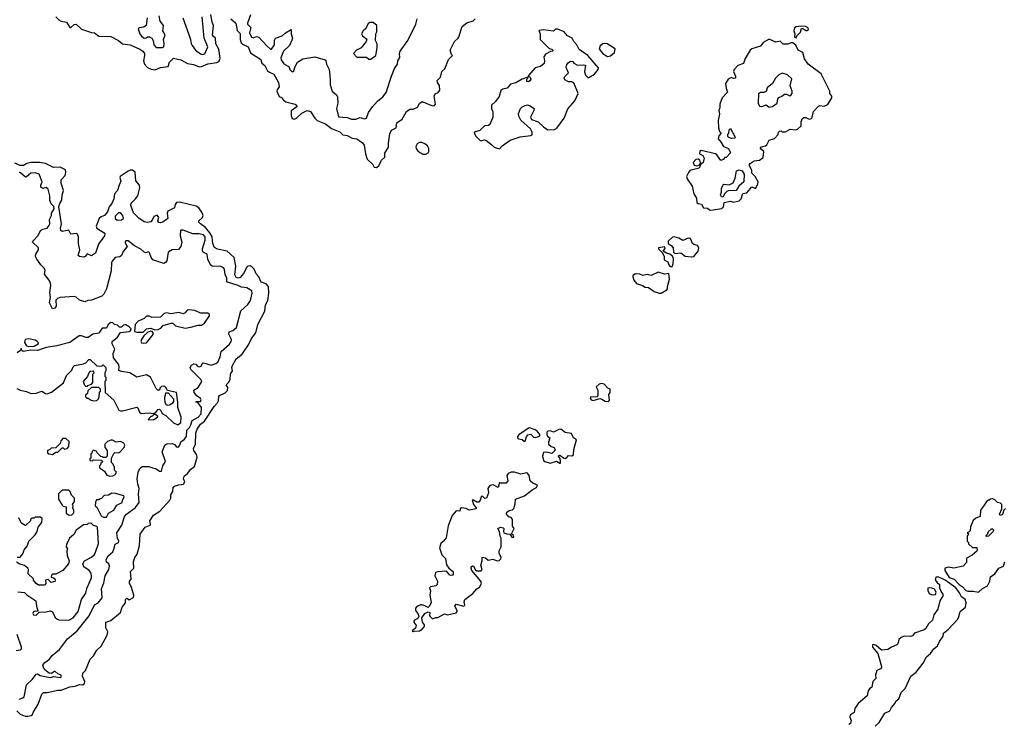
# Model space of a CAD drawing. Extents: x 2293830 to 2387798, y 66850 to 233222.
# Tile 56 of 192: x 2347871 to 2356993, y 155490 to 162018. Entities that reach past the tile are written whole.
import ezdxf

# ---------------------------------------------------------------- set-up
doc = ezdxf.new("R2010")
doc.units = 0

msp = doc.modelspace()

# ---------------------------------------------------------------- linework, layer by layer
at = {"layer": '0CON05XD'}
for points in [[(2348205.4, 162045.4), (2348235, 162015.6), (2348255, 162004.5), (2348305, 161995.7), (2348335, 161944.5), (2348345.7, 161945), (2348375, 161974.4), (2348395, 161977.1), (2348445, 161929.7), (2348535, 161899.1), (2348565.3, 161895.3), (2348605, 161865.7), (2348715, 161863.1), (2348786.2, 161826.2), (2348822.5, 161795), (2348895, 161783.5), (2348984.6, 161744.6), (2349010.8, 161725), (2349025.7, 161705), (2349028.1, 161685), (2349018.1, 161635), (2349025.7, 161605), (2349055.5, 161575), (2349089.8, 161559.8), (2349125, 161553.3), (2349175, 161573.1), (2349245, 161583.8), (2349260, 161625), (2349295, 161661.2), (2349365, 161645.7), (2349425, 161611.9), (2349482, 161602), (2349535, 161582.3), (2349555, 161584.6), (2349615, 161608.5), (2349698, 161622), (2349715, 161631.4), (2349724.4, 161645), (2349727.9, 161665), (2349715.2, 161745), (2349688.1, 161795), (2349685.8, 161845), (2349665, 161860.5), (2349658, 161875), (2349666.9, 161965), (2349653.1, 161995), (2349640.3, 162065)], [(2349051.2, 162035), (2349042.5, 161965), (2349021.7, 161948.3), (2348978.3, 161941.7), (2348968.3, 161931.7), (2348982.5, 161885), (2349000, 161865), (2349025, 161847.5), (2349041.7, 161848.3), (2349055, 161860), (2349075, 161860), (2349095, 161846.7), (2349107.1, 161825), (2349114.6, 161784.6), (2349135, 161760), (2349195, 161759.6), (2349205.2, 161764.8), (2349210.2, 161795), (2349204.4, 161835), (2349217.7, 161877.7), (2349198, 161915), (2349202.4, 161965), (2349172.9, 162005), (2349162.3, 162052.3)], [(2349383.3, 162035), (2349440.7, 161870.7), (2349453.8, 161835), (2349458.3, 161798.3), (2349469.3, 161779.3), (2349501.2, 161735), (2349545, 161702), (2349565, 161694.2), (2349585, 161702.5), (2349613.3, 161765), (2349580.8, 161845), (2349562, 162045)], [(2349826, 162026), (2349872, 161985), (2349887.1, 161917.1), (2349915, 161890), (2349914.6, 161834.6), (2349922.3, 161802.3), (2349935, 161790), (2349986.2, 161765), (2350009.1, 161709.1), (2350105, 161647.8), (2350115, 161613.3), (2350141.9, 161591.9), (2350168, 161545), (2350185, 161530), (2350224.3, 161514.3), (2350268, 161435), (2350273.3, 161395), (2350255, 161367.5), (2350254.4, 161355), (2350275, 161306.5), (2350297.3, 161297.3), (2350315, 161271.4), (2350335, 161257.1), (2350423.8, 161235), (2350436.7, 161225), (2350438.3, 161211.7), (2350385, 161172.5), (2350385, 161130), (2350395, 161102), (2350415, 161097.1), (2350435, 161104.3), (2350485, 161151.2), (2350534, 161176), (2350565, 161167.5), (2350606, 161105), (2350628, 161085), (2350705, 161052.9), (2350758.3, 161008.3), (2350837.4, 160977.4), (2350865, 160949.5), (2350905, 160943.1), (2350951.2, 160921.2), (2350994.7, 160914.7), (2351045.8, 160875.8), (2351061.2, 160855), (2351073.6, 160773.6), (2351090, 160725), (2351142.5, 160675), (2351155, 160650), (2351175, 160647.5), (2351197.5, 160665), (2351223.9, 160716.1), (2351252.5, 160745), (2351255, 160780), (2351287.5, 160835), (2351287.5, 160875), (2351300.7, 160959.3), (2351316.7, 160993.3), (2351357.5, 161015), (2351365, 161062.5), (2351413.8, 161095), (2351455, 161167.5), (2351485, 161187.5), (2351515, 161187.5), (2351555, 161207.5), (2351575, 161240), (2351593.9, 161256.1), (2351605, 161256.7), (2351695, 161219.2), (2351715, 161223.3), (2351723.3, 161235), (2351710.7, 161309.3), (2351720.7, 161329.3), (2351748.3, 161341.7), (2351762.5, 161365), (2351759.3, 161409.3), (2351742.5, 161435), (2351740, 161455), (2351770, 161485), (2351783, 161537), (2351808.3, 161561.7), (2351845, 161650), (2351880, 161685), (2351870, 161695), (2351860, 161735), (2351900, 161815), (2351933, 161847), (2351943.3, 161866.7), (2351970, 161955), (2352013, 161987), (2352071.7, 162008.3), (2352090, 162025)], [(2350008.7, 162061.3), (2349981.9, 161985), (2349982.2, 161975), (2350012.1, 161945), (2349999.6, 161895), (2350019.2, 161855), (2350035, 161849.4), (2350065, 161860.6), (2350085, 161855.6), (2350159.2, 161775), (2350195, 161744.4), (2350205, 161742.9), (2350231.1, 161785), (2350232.1, 161827.9), (2350239.4, 161845), (2350302.7, 161867.3), (2350334, 161896), (2350385, 161927.5), (2350387.3, 161885), (2350397.3, 161845), (2350393, 161827), (2350371.3, 161778.7), (2350316.2, 161725), (2350290, 161665), (2350292.5, 161645), (2350318.3, 161608.3), (2350363, 161583), (2350373.3, 161555), (2350395, 161533.3), (2350410, 161545), (2350422.5, 161585), (2350445, 161622.5), (2350495, 161656.2), (2350605, 161672.5), (2350700, 161645), (2350707, 161637), (2350712.5, 161605), (2350738, 161555), (2350748, 161465), (2350746, 161415), (2350765.9, 161355.9), (2350805, 161321.2), (2350816, 161304), (2350818.1, 161245), (2350806.8, 161195), (2350825, 161117.5), (2350905, 161110.6), (2350945, 161095.8), (2350985, 161097.3), (2351025, 161110), (2351065, 161098.2), (2351084.2, 161105), (2351101.7, 161158.3), (2351138.3, 161211.7), (2351186.1, 161263.9), (2351236.5, 161303.5), (2351265.9, 161344.1), (2351315.6, 161494.4), (2351344.5, 161565.5), (2351370.8, 161605), (2351375, 161637.5), (2351394.1, 161665.9), (2351389.2, 161705), (2351394.3, 161725), (2351468, 161825), (2351541.2, 161975), (2351554, 162025)], [(2351125, 161652.5), (2351170, 161685), (2351183, 161757), (2351183, 161793), (2351167.5, 161825), (2351170, 161885), (2351180, 161905), (2351180, 161965), (2351145, 161992.5), (2351115, 161990), (2351100.7, 161979.3), (2351076.1, 161933.9), (2351052.5, 161915), (2351037.5, 161885), (2351047, 161867), (2351088.3, 161838.3), (2351080, 161815), (2351033, 161757), (2350990, 161735), (2350963.3, 161705), (2350995, 161670), (2351085, 161670), (2351105, 161652.5), (2351125, 161652.5)], [(2352315, 160822.5), (2352339.7, 160850.3), (2352415, 160901.9), (2352508.6, 160931.4), (2352605, 160943.8), (2352618.3, 160951.7), (2352620, 160975), (2352602.5, 161005), (2352515, 161087.8), (2352495.5, 161125), (2352493.3, 161146.7), (2352510, 161195), (2352525, 161210), (2352555, 161224), (2352575, 161227.5), (2352595, 161222.5), (2352636.7, 161195), (2352634.2, 161175), (2352604.2, 161115), (2352612.1, 161092.1), (2352675, 161071.4), (2352724.1, 161024.1), (2352765, 160997.6), (2352825, 160999.4), (2352848.5, 161011.5), (2352914.8, 161105), (2352948.7, 161191.3), (2353013.8, 161265), (2353044.4, 161334.4), (2353003.1, 161433.1), (2352985, 161440.8), (2352955, 161440.8), (2352920.3, 161460.3), (2352914, 161475), (2352920.3, 161489.7), (2352956.7, 161525), (2352934, 161575), (2352938.3, 161601.7), (2352951.2, 161618.8), (2352975, 161632.5), (2352995, 161630), (2353005, 161613.3), (2353037.5, 161595), (2353095, 161600), (2353112.5, 161595), (2353104, 161534), (2353113.9, 161503.9), (2353135, 161483.3), (2353145, 161482.5), (2353195, 161512.5), (2353230, 161555), (2353233, 161573), (2353135.5, 161685.5), (2353052.5, 161742.5), (2353032, 161785), (2353003.3, 161815), (2352988.8, 161845), (2352947.4, 161867.4), (2352916.2, 161905), (2352855, 161930), (2352835, 161930), (2352815, 161912.5), (2352725, 161922.5), (2352681.7, 161918.3), (2352693.3, 161885), (2352692.5, 161835), (2352775, 161750), (2352800, 161745), (2352810, 161735), (2352810, 161725), (2352788.3, 161721.7), (2352740.7, 161699.3), (2352727, 161673), (2352732.5, 161635), (2352729.3, 161610.7), (2352695, 161582.5), (2352645, 161572.5), (2352585, 161500), (2352581.7, 161491.7), (2352598.3, 161488.3), (2352606.1, 161466.1), (2352598.3, 161451.7), (2352585, 161442.5), (2352570, 161445), (2352570, 161465), (2352580, 161475), (2352580, 161485), (2352525, 161467.5), (2352467.8, 161432.2), (2352418.8, 161421.2), (2352385.8, 161384.2), (2352346.1, 161373.9), (2352328.3, 161361.7), (2352313.1, 161305), (2352279.7, 161260.3), (2352242.5, 161225), (2352243.3, 161195), (2352253.3, 161165), (2352254, 161115), (2352225.8, 161045), (2352215, 161037.5), (2352175.6, 161034.4), (2352135, 160991.2), (2352082.5, 160975), (2352095, 160942.5), (2352132.7, 160902.7), (2352145, 160896.2), (2352175, 160904), (2352190.3, 160900.3), (2352245, 160859.2), (2352266.2, 160835), (2352315, 160822.5)], [(2355065, 161850), (2355071.7, 161868.3), (2355105, 161902.5), (2355113.8, 161936.2), (2355126.2, 161936.2), (2355155, 161916.7), (2355165, 161916.7), (2355180, 161925), (2355175, 161942.5), (2355150, 161955), (2355115, 161957.5), (2355065, 161950), (2355048.3, 161941.7), (2355041.2, 161915), (2355052.5, 161885), (2355050, 161855), (2355065, 161850)], [(2354275, 160253.1), (2354375, 160268.9), (2354390, 160285), (2354395.9, 160324.1), (2354455, 160336.9), (2354485, 160327.5), (2354535, 160339.1), (2354555, 160359.2), (2354571.7, 160408.3), (2354605.9, 160414.1), (2354655, 160468), (2354688.8, 160455), (2354710.6, 160495), (2354711.4, 160515), (2354685.8, 160565), (2354654.3, 160594.3), (2354654.1, 160624.1), (2354632.7, 160662.7), (2354632.5, 160675), (2354638, 160685), (2354675, 160709.2), (2354725, 160716), (2354758.2, 160741.8), (2354764, 160795), (2354730, 160825), (2354741.7, 160838.3), (2354781.7, 160848.3), (2354793, 160857), (2354815, 160900), (2354865, 160916.7), (2354897.5, 160955), (2354900, 160975), (2354910, 160985), (2354925, 160987.5), (2354935, 160980), (2354965, 160977.5), (2355008, 161002), (2355055, 160996), (2355077.6, 161002.4), (2355111.4, 161035), (2355109.3, 161070.7), (2355120.7, 161099.3), (2355135, 161112.5), (2355155, 161112.5), (2355185, 161096.2), (2355205, 161102), (2355213.8, 161115), (2355225, 161167.5), (2355272.5, 161215), (2355285, 161222.5), (2355325, 161215.4), (2355357.9, 161232.1), (2355396.2, 161295), (2355395, 161310), (2355377.5, 161335), (2355375.9, 161355.9), (2355295.8, 161515.8), (2355176.5, 161606.5), (2355140.8, 161655), (2355126, 161715), (2355083.8, 161735), (2355060.7, 161780.7), (2355035, 161802.5), (2355015, 161802.5), (2354988.3, 161791.7), (2354945, 161790), (2354915, 161820), (2354875, 161810), (2354813.9, 161836.1), (2354757.5, 161805), (2354735, 161772.5), (2354655, 161748.6), (2354638.6, 161735), (2354592.6, 161657.4), (2354575, 161610.6), (2354525, 161593.3), (2354488.8, 161555), (2354485, 161537.5), (2354503.8, 161495), (2354503.8, 161476.2), (2354485, 161471.2), (2354465, 161482.5), (2354435, 161467.1), (2354410.9, 161425), (2354415.9, 161384.1), (2354427.3, 161345), (2354377.5, 161295), (2354357.1, 161235), (2354357.5, 161205), (2354348.1, 161175), (2354354.4, 161145), (2354342.9, 161085), (2354343.6, 161016.4), (2354353, 160983), (2354370, 160965), (2354349.3, 160940.7), (2354342, 160915), (2354370.9, 160880.9), (2354391.5, 160841.5), (2354436, 160825), (2354457, 160783), (2354415, 160740), (2354405, 160740), (2354388.3, 160721.7), (2354365, 160713.3), (2354330, 160765), (2354316.1, 160776.1), (2354185, 160806.7), (2354173.3, 160795), (2354167.5, 160775), (2354199.3, 160759.3), (2354212.5, 160735), (2354202.5, 160695), (2354181.7, 160678.3), (2354167, 160643), (2354080.8, 160619.2), (2354066.8, 160603.2), (2354048.9, 160565), (2354053.6, 160543.6), (2354100, 160475), (2354117.8, 160405), (2354142, 160365), (2354145, 160324.2), (2354155, 160314.4), (2354187.3, 160307.3), (2354205, 160274.4), (2354241.7, 160271.7), (2354260, 160255), (2354275, 160253.1)], [(2353315, 161677.5), (2353345, 161681.2), (2353382, 161715), (2353387.1, 161747.1), (2353313, 161793), (2353291.7, 161798.3), (2353273.3, 161795), (2353250, 161775), (2353240, 161745), (2353273.6, 161703.6), (2353300, 161685), (2353315, 161677.5)], [(2354815, 161207.5), (2354845, 161212.5), (2354887.1, 161245), (2354894.4, 161285.6), (2354902.5, 161297.5), (2354931.1, 161308.9), (2354955, 161328.6), (2354975, 161328.8), (2355005, 161313.3), (2355015, 161317.5), (2355025.9, 161334.1), (2355028.8, 161355), (2355010, 161405), (2355025, 161470), (2354985, 161506.2), (2354935, 161521.2), (2354902.7, 161507.3), (2354873.8, 161475), (2354846, 161425), (2354796.2, 161385), (2354785, 161352.5), (2354765, 161343.3), (2354735, 161343.3), (2354715, 161330), (2354713.3, 161245), (2354725, 161217.5), (2354746.4, 161213.6), (2354785, 161230), (2354815, 161207.5)], [(2354465, 160917.5), (2354440, 160925), (2354432.5, 160935), (2354430, 160955), (2354440, 160965), (2354443, 160997), (2354455, 161010), (2354497.5, 160935), (2354500, 160925), (2354495, 160920), (2354465, 160917.5)], [(2351605, 160772.5), (2351635, 160772.9), (2351655, 160783.8), (2351662.1, 160797.9), (2351661.1, 160825), (2351647.6, 160847.6), (2351625, 160867.8), (2351595, 160879.4), (2351575, 160878.6), (2351552.9, 160867.1), (2351541.9, 160841.9), (2351544.2, 160825), (2351557.5, 160805), (2351576.6, 160786.6), (2351605, 160772.5)], [(2354145, 160662.5), (2354168.3, 160671.7), (2354177.5, 160692.5), (2354172.5, 160715), (2354156.4, 160726.4), (2354135, 160723.3), (2354110, 160695), (2354120.5, 160670.5), (2354145, 160662.5)], [(2349546.2, 160125), (2349531.7, 160141.7), (2349531.2, 160155), (2349564.5, 160185.5), (2349570, 160205), (2349558.5, 160235), (2349531.6, 160275), (2349505, 160290.2), (2349352.8, 160327.2), (2349325, 160324), (2349311.4, 160305), (2349304.3, 160275), (2349244.7, 160245), (2349237.6, 160225), (2349243.5, 160175), (2349198.3, 160141.7), (2349175, 160134.3), (2349158.6, 160138.6), (2349151.4, 160155), (2349158.5, 160185), (2349143.9, 160206.1), (2349115, 160194.2), (2349099.5, 160160.5), (2349085, 160145.7), (2349055, 160140), (2349025, 160145.5), (2348975, 160178.5), (2348925, 160228), (2348900, 160295), (2348905, 160317.5), (2348945, 160356.7), (2348965, 160386.7), (2348985, 160460), (2348981.2, 160485), (2348945.7, 160525), (2348940.8, 160605), (2348915, 160622.9), (2348895, 160623.1), (2348875, 160615.5), (2348802.9, 160565), (2348797.5, 160555), (2348807.3, 160522.7), (2348793.3, 160485), (2348778.5, 160435), (2348748.2, 160405), (2348742.2, 160357.8), (2348723.6, 160315), (2348701.1, 160285), (2348685, 160237.5), (2348657.1, 160205), (2348625, 160191.5), (2348606, 160175), (2348580.4, 160105), (2348585.4, 160085.4), (2348655, 160042.5), (2348660, 160035), (2348657.5, 160015), (2348601.7, 159938.3), (2348572.5, 159855), (2348535, 159831.2), (2348495, 159848), (2348477.5, 159822.5), (2348465, 159816.7), (2348425, 159822.5), (2348413.6, 159833.6), (2348428.5, 159885), (2348414.4, 159945), (2348416.7, 160006.7), (2348405, 160030), (2348395, 160036.2), (2348345, 160029.2), (2348325, 160066.5), (2348265, 160055.6), (2348252.2, 160065), (2348247.9, 160085), (2348257.9, 160125), (2348234.6, 160285), (2348241.5, 160315), (2348260.9, 160345), (2348263, 160393), (2348276.1, 160436.1), (2348255, 160502.5), (2348255.6, 160535), (2348292.9, 160575), (2348299.2, 160605), (2348295, 160627.5), (2348245, 160650.2), (2348185, 160648.6), (2348110, 160685), (2348055, 160694.3), (2347975, 160693.3), (2347936.3, 160683.7), (2347905, 160665.4), (2347875, 160665.5), (2347825, 160687.5)], [(2347865, 155723.8), (2347900, 155735), (2347912.5, 155745), (2347932.5, 155855), (2347985.7, 155904.3), (2348025, 155953.3), (2348035, 155956.2), (2348061.1, 155941.1), (2348119.7, 155930.3), (2348155, 155922.1), (2348185, 155934.1), (2348245, 155922.7), (2348255, 155926.7), (2348255, 155945.6), (2348225, 155958.5), (2348195, 155981.4), (2348165, 155960), (2348145, 155963.1), (2348103.3, 155995), (2348090, 156015), (2348085, 156037.5), (2348105, 156061.2), (2348146.4, 156093.6), (2348171.7, 156128.3), (2348238.7, 156181.3), (2348315, 156282.2), (2348403.1, 156355), (2348515, 156494.3), (2348565, 156596.2), (2348597.5, 156615), (2348635, 156662.5), (2348629.4, 156745), (2348649.8, 156800.2), (2348662.9, 156865), (2348695.8, 156925), (2348703.8, 156955), (2348696.7, 156975), (2348675, 156992.5), (2348673.1, 157016.9), (2348689.7, 157050.3), (2348732.9, 157087.1), (2348743.6, 157113.6), (2348755, 157157.5), (2348787.5, 157175), (2348790, 157185), (2348775.6, 157215.6), (2348772, 157265), (2348818, 157335), (2348841.9, 157415), (2348860, 157435), (2348945, 157499.2), (2348978, 157545), (2348971.4, 157625), (2348979.2, 157675), (2348965.8, 157715), (2348959.2, 157765), (2348968.1, 157825), (2348985, 157860), (2349005, 157877.1), (2349065, 157877.8), (2349135, 157856.5), (2349165, 157834.5), (2349186.1, 157833.9), (2349195.6, 157884.4), (2349222.5, 157925), (2349191.2, 158015), (2349216.2, 158075), (2349233.1, 158086.9), (2349285, 158092.2), (2349305, 158082.9), (2349325, 158060), (2349335, 158056.5), (2349345, 158062.1), (2349354.5, 158075), (2349362.9, 158107.1), (2349395, 158127.5), (2349417.1, 158155), (2349420, 158215), (2349445, 158238.9), (2349455.9, 158264.1), (2349469.1, 158305), (2349525.4, 158335), (2349552.3, 158365), (2349555.8, 158425.8), (2349522.5, 158472.5), (2349503.3, 158475), (2349505, 158480), (2349545, 158481.2), (2349550.8, 158495), (2349545, 158508.8), (2349511.7, 158531.7), (2349488.8, 158565), (2349484, 158585), (2349525, 158608.8), (2349557.5, 158665), (2349548.8, 158685), (2349456.4, 158776.4), (2349449.4, 158795), (2349462.9, 158817.1), (2349485, 158829.6), (2349501.9, 158825), (2349518.5, 158808.5), (2349535, 158802.4), (2349552, 158808), (2349565.4, 158834.6), (2349575, 158839.1), (2349645, 158816.9), (2349688.9, 158831.1), (2349706.2, 158843.8), (2349729.6, 158895), (2349738.9, 158945), (2349815, 159010), (2349828.9, 159035), (2349833.3, 159055), (2349808.6, 159105), (2349812.5, 159125), (2349845, 159137.1), (2349880, 159165), (2349919.1, 159320.9), (2349985, 159379.5), (2350009.2, 159415), (2350025.4, 159485), (2350020.6, 159505), (2349975, 159534.6), (2349925, 159540.7), (2349895, 159556), (2349795.8, 159585), (2349789.4, 159595), (2349788.5, 159625), (2349774.4, 159654.4), (2349767.5, 159705), (2349758.3, 159718.3), (2349735, 159730), (2349655, 159734.2), (2349642.1, 159742.1), (2349614.2, 159795), (2349607.1, 159845), (2349570, 159865), (2349563.8, 159875), (2349564, 159895), (2349589.1, 159975), (2349588.5, 160005), (2349575, 160023.5), (2349535, 160034.5), (2349475, 160034.3), (2349385, 160068.8), (2349362, 160068), (2349356.1, 160016.1), (2349374, 159955), (2349363.3, 159915), (2349341.7, 159888.3), (2349285, 159884), (2349246.2, 159865), (2349233.8, 159785), (2349221.7, 159768.3), (2349205, 159760), (2349104.2, 159794.2), (2349088.8, 159815), (2349075, 159857.5), (2349065, 159867.5), (2349035, 159857.5), (2349025, 159862.5), (2348992.3, 159892.3), (2348933.9, 159923.9), (2348875, 159970), (2348855, 159968.8), (2348846.2, 159955), (2348867.5, 159915), (2348828.9, 159871.1), (2348815, 159833.3), (2348798.8, 159821.2), (2348755, 159813.8), (2348728.3, 159781.7), (2348722, 159765), (2348719.7, 159690.3), (2348673.8, 159525), (2348650, 159475), (2348632.5, 159455), (2348535, 159420), (2348503.6, 159416.4), (2348475, 159402.5), (2348425, 159420), (2348395, 159446.2), (2348375, 159453.8), (2348245, 159443.3), (2348222.5, 159435), (2348205, 159420), (2348207.5, 159365), (2348197.5, 159345), (2348175, 159340), (2348147.5, 159395), (2348156.7, 159445), (2348150.8, 159490.8), (2348158.2, 159555), (2348155, 159577.5), (2348145, 159603.3), (2348101.2, 159661.2), (2348105.7, 159695), (2348098.8, 159715), (2348065.7, 159745.7), (2348029.3, 159799.3), (2348018.8, 159825), (2348021.2, 159845), (2348045.7, 159885), (2348046.7, 159905), (2347990, 159955), (2347992.5, 159965), (2348042.1, 160017.9), (2348065, 160063.3), (2348085, 160077.5), (2348125, 160087.5), (2348142.3, 160107.7), (2348150, 160125), (2348146.2, 160165), (2348165.7, 160205), (2348167.1, 160225), (2348190.4, 160265), (2348186.1, 160286.1), (2348161.4, 160311.4), (2348148.8, 160345), (2348148.8, 160385), (2348135, 160447.5), (2348115, 160462.5), (2348085, 160453.3), (2348067.5, 160465), (2348067.5, 160485), (2348080, 160515), (2348050, 160585), (2348015, 160597.5), (2347975, 160596.7), (2347935, 160562), (2347925, 160560), (2347879.1, 160599.1), (2347865, 160601.5)], [(2354385, 160372.5), (2354372.5, 160375), (2354363.3, 160395), (2354371.7, 160418.3), (2354373.3, 160455), (2354385, 160482.5), (2354395, 160492.5), (2354445, 160486.7), (2354480, 160505), (2354499.3, 160550.7), (2354511.7, 160618.3), (2354535, 160627.5), (2354565, 160617.5), (2354582.5, 160585), (2354580, 160515), (2354533.6, 160476.4), (2354510, 160435), (2354435, 160432.5), (2354423, 160427), (2354402.5, 160407.5), (2354385, 160372.5)], [(2348775, 160160.8), (2348815, 160164.2), (2348831.2, 160175), (2348825.7, 160205), (2348805, 160227.1), (2348785, 160227.5), (2348755, 160196.2), (2348754, 160175), (2348775, 160160.8)], [(2347845.4, 155615.4), (2347875, 155582.5), (2347922.5, 155565), (2347945, 155565.4), (2347977.4, 155572.6), (2347988.8, 155581.2), (2347997.6, 155605), (2348043.1, 155676.9), (2348075, 155767.5), (2348091.2, 155785), (2348125.6, 155784.4), (2348225, 155806), (2348255, 155806.2), (2348335, 155836.7), (2348385, 155842), (2348425, 155857.5), (2348455, 155856.2), (2348471.7, 155868.3), (2348473.8, 155885), (2348452, 155935), (2348456.4, 155963.6), (2348480.7, 155989.3), (2348525, 156092.5), (2348553.3, 156125), (2348585, 156176.7), (2348626.1, 156213.9), (2348680, 156315), (2348687.5, 156345), (2348670, 156385), (2348670, 156435), (2348715, 156452.5), (2348803.8, 156525), (2348820, 156575), (2348850, 156615), (2348850, 156645), (2348860, 156655), (2348867, 156657), (2348885, 156642.5), (2348926, 156665), (2348928, 156685), (2348903.3, 156765), (2348887.5, 156795), (2348887.5, 156815), (2348902.5, 156835), (2348897.5, 156905), (2348927.5, 156935), (2348923.9, 156996.1), (2348937.5, 157035), (2348958.8, 157065), (2348981.4, 157145), (2348987.7, 157252.3), (2349034.3, 157315.7), (2349080, 157335), (2349083.3, 157345), (2349076.2, 157375), (2349112.1, 157427.9), (2349170, 157465), (2349262.5, 157565), (2349272.5, 157585), (2349272.5, 157615), (2349290, 157645), (2349293.9, 157686.1), (2349304.1, 157695.9), (2349345, 157708.8), (2349390, 157715), (2349400, 157735), (2349390, 157765), (2349395, 157787.5), (2349425, 157813.3), (2349455, 157853.8), (2349490.7, 157879.3), (2349515.7, 157965), (2349509.7, 157989.7), (2349484.2, 158025), (2349480.8, 158045), (2349501.1, 158085), (2349503, 158187), (2349514, 158225), (2349545, 158270), (2349583.4, 158296.6), (2349672.2, 158435), (2349703.3, 158466.7), (2349711.5, 158485), (2349715.9, 158534.1), (2349775, 158560), (2349795, 158582.5), (2349799.3, 158609.3), (2349782.5, 158635), (2349805, 158657.5), (2349820, 158685), (2349822.5, 158735), (2349843.3, 158765), (2349836.2, 158795), (2349841.2, 158815), (2349875, 158876.7), (2349931.7, 158918.3), (2349990, 159005), (2350018.8, 159065), (2350058.9, 159115), (2350078.1, 159195), (2350141.4, 159318.6), (2350149.1, 159375), (2350169.5, 159415), (2350178.4, 159485), (2350175.3, 159545.3), (2350155, 159569.2), (2350108.8, 159585), (2350086.6, 159636.6), (2350061.7, 159661.7), (2350044.4, 159705), (2350025, 159725.5), (2350005, 159736.2), (2349985, 159733.1), (2349975, 159724.2), (2349942.9, 159665), (2349915, 159628.8), (2349895, 159622.5), (2349875, 159630), (2349863.6, 159653.6), (2349872.6, 159732.6), (2349858, 159815), (2349794.5, 159874.5), (2349705, 159891.4), (2349676.8, 159906.8), (2349661.5, 159945), (2349652.7, 160005), (2349632.7, 160042.7), (2349592.5, 160092.5), (2349546.2, 160125)], [(2354095, 159820.8), (2354115, 159824.5), (2354156.5, 159873.5), (2354161.1, 159905), (2354151.2, 159925), (2354115, 159934.6), (2354105, 159944.4), (2354085, 159990.4), (2354065, 159992), (2354015, 159972.9), (2353976, 159995), (2353933, 160007), (2353918.2, 160001.8), (2353879.2, 159965), (2353878.6, 159945), (2353906, 159926), (2353923.5, 159905), (2353929.2, 159865), (2353940.3, 159850.3), (2353995, 159859.1), (2354035, 159825.8), (2354095, 159820.8)], [(2353905, 159727.5), (2353915, 159732.5), (2353925.7, 159755), (2353928, 159805), (2353917.3, 159827.3), (2353895, 159846.7), (2353863, 159853), (2353831.7, 159871.7), (2353848, 159895), (2353850.8, 159905), (2353845, 159913.8), (2353790, 159905), (2353787.5, 159895), (2353827.5, 159857.5), (2353841.2, 159825), (2353842.4, 159792.4), (2353874.2, 159774.2), (2353884.2, 159745), (2353895, 159733.3), (2353905, 159727.5)], [(2353795, 159482.6), (2353815, 159483.5), (2353865, 159513.6), (2353873.3, 159525), (2353872.7, 159545), (2353891.5, 159615), (2353885, 159667.5), (2353845, 159660.6), (2353785, 159680), (2353722, 159648), (2353685, 159656.4), (2353645, 159647.1), (2353615, 159661.2), (2353575, 159662.2), (2353552.2, 159647.8), (2353550, 159635), (2353560.4, 159605), (2353585, 159572.2), (2353640.6, 159555), (2353665, 159540.9), (2353695, 159537.4), (2353749.3, 159499.3), (2353795, 159482.6)], [(2349015, 159122.5), (2349045, 159152.5), (2349065, 159157.5), (2349085, 159160), (2349123.3, 159143.3), (2349155, 159147.5), (2349179.3, 159160.7), (2349200, 159185), (2349275, 159207.5), (2349290, 159205), (2349315, 159182.5), (2349405, 159161.2), (2349455, 159167.5), (2349525, 159187.5), (2349555, 159187.5), (2349582.5, 159205), (2349630, 159275), (2349630, 159285), (2349615, 159300), (2349545, 159300), (2349495, 159322.5), (2349435, 159330), (2349423.6, 159326.4), (2349405, 159302.5), (2349386.1, 159293.9), (2349345, 159303.3), (2349271.2, 159291.2), (2349235, 159302.5), (2349210, 159295), (2349175, 159262.5), (2349095, 159257.5), (2349075, 159270), (2349045, 159270), (2349025, 159250), (2348970, 159225), (2348940, 159195), (2348935, 159130), (2348955, 159123.3), (2349015, 159122.5)], [(2349335, 158264), (2349363.9, 158286.1), (2349365.9, 158334.1), (2349335.6, 158425.6), (2349335.6, 158475), (2349323, 158563), (2349241.7, 158581.7), (2349225, 158610), (2349205, 158622.5), (2349185, 158620), (2349170, 158605), (2349168.3, 158591.7), (2349157.5, 158582.5), (2349150, 158585), (2349135, 158600), (2349082.5, 158705), (2349046.4, 158726.4), (2348957, 158707), (2348890, 158745), (2348815, 158756.7), (2348788.3, 158768.3), (2348793.3, 158805), (2348787.5, 158825), (2348740, 158885), (2348737.5, 158925), (2348752.5, 158965), (2348727.5, 159015), (2348727.5, 159035), (2348777.5, 159075), (2348805, 159120), (2348885, 159127.5), (2348896.4, 159133.6), (2348902.5, 159155), (2348885, 159172.5), (2348855, 159190), (2348845, 159190), (2348833, 159187), (2348815, 159170), (2348795, 159170), (2348777, 159187), (2348750, 159195), (2348735, 159210), (2348715, 159213.3), (2348690, 159195), (2348675, 159160), (2348635, 159160), (2348605, 159113.3), (2348550, 159105), (2348505, 159072.5), (2348485, 159072.5), (2348445, 159090), (2348421.2, 159088.8), (2348335, 159027.5), (2348215, 158996.2), (2348115, 158981.2), (2348035, 158953.8), (2347975, 158956.7), (2347903.3, 158943.3), (2347891.7, 158951.7), (2347885, 158970), (2347878.3, 158951.7), (2347848, 158932)], [(2349015, 159020), (2349045, 159023.3), (2349107.9, 159102.1), (2349108, 159118), (2349099.5, 159129.5), (2349085, 159132), (2349057.5, 159122.5), (2349020.7, 159089.3), (2349000, 159055), (2348992.5, 159035), (2349000, 159025), (2349015, 159020)], [(2347955, 158991.2), (2348005, 158993.8), (2348043.3, 159015), (2348043.8, 159025), (2348030.3, 159040.3), (2348015, 159049.4), (2347955, 159060.6), (2347922.5, 159055), (2347916.8, 159026.8), (2347935, 158996.7), (2347955, 158991.2)], [(2347845, 158601.1), (2347875, 158585.6), (2347935, 158574.3), (2347975, 158555.8), (2348025, 158556.2), (2348075, 158577.5), (2348110, 158555), (2348125, 158552.5), (2348165, 158567.5), (2348276.4, 158653.6), (2348305, 158720), (2348355, 158770), (2348365, 158800), (2348380, 158815), (2348461.7, 158828.3), (2348485, 158840), (2348511.7, 158868.3), (2348525, 158870), (2348585, 158810), (2348611.7, 158808.3), (2348635, 158810), (2348645, 158820), (2348667.5, 158795), (2348667.5, 158765), (2348660, 158745), (2348660, 158715), (2348667.5, 158705), (2348667.5, 158675), (2348660, 158665), (2348663, 158563), (2348743, 158493), (2348790.7, 158400.7), (2348805, 158392.5), (2348823, 158393), (2348955, 158426.7), (2348965, 158421.2), (2348982.3, 158382.3), (2348995, 158369.2), (2349065, 158376.2), (2349115, 158370), (2349136.4, 158383.6), (2349155, 158407.5), (2349165, 158410), (2349178.3, 158398.3), (2349190, 158370), (2349225, 158350), (2349295, 158284), (2349335, 158264)], [(2348495, 158620), (2348501.7, 158628.3), (2348535, 158640), (2348550, 158655), (2348550, 158735), (2348560, 158745), (2348555, 158760), (2348521.7, 158758.3), (2348510, 158745), (2348498.3, 158711.7), (2348460, 158665), (2348471.7, 158631.7), (2348481.7, 158621.7), (2348495, 158620)], [(2353325, 158478.8), (2353335.9, 158494.1), (2353327.5, 158545), (2353340, 158565), (2353340, 158595), (2353320, 158605), (2353285, 158640), (2353265, 158646.7), (2353239.3, 158640.7), (2353212.5, 158615), (2353227.5, 158585), (2353227, 158533), (2353217.5, 158522.5), (2353205, 158520), (2353162.5, 158525), (2353156.2, 158515), (2353159.2, 158505), (2353166.7, 158495), (2353185, 158490), (2353245, 158507.5), (2353265, 158502.5), (2353295, 158482), (2353325, 158478.8)], [(2348555, 158487.5), (2348585, 158490), (2348600, 158505), (2348607, 158523), (2348610, 158565), (2348620, 158575), (2348620, 158595), (2348605, 158610), (2348535, 158610), (2348501.7, 158578.3), (2348500, 158555), (2348481.7, 158538.3), (2348480, 158525), (2348495, 158510), (2348505, 158510), (2348533, 158493), (2348555, 158487.5)], [(2349245, 158443.3), (2349228.3, 158448.3), (2349220, 158470), (2349216.4, 158513.6), (2349225, 158560), (2349245, 158560), (2349296.7, 158505), (2349295, 158480), (2349285.8, 158464.2), (2349265, 158448.8), (2349245, 158443.3)], [(2349065, 158310), (2349115, 158313.8), (2349147.5, 158335), (2349150, 158345), (2349125, 158360), (2349111.7, 158358.3), (2349095, 158340), (2349085, 158340), (2349060, 158315), (2349065, 158310)], [(2352555, 158112.5), (2352566.1, 158153.9), (2352579.3, 158170.7), (2352605, 158176.7), (2352630, 158150), (2352645, 158145.6), (2352678, 158155), (2352688.6, 158165), (2352689.4, 158175), (2352665, 158206), (2352645, 158218.8), (2352595, 158236.7), (2352585, 158233.3), (2352495, 158172.5), (2352483.8, 158155), (2352484.1, 158144.1), (2352492.5, 158135), (2352525, 158128.8), (2352545, 158113.3), (2352555, 158112.5)], [(2352785, 157909.2), (2352845, 157928), (2352875, 157910), (2352880, 157910), (2352881.2, 157935), (2352876.2, 157956.2), (2352862.5, 157975), (2352865, 157980), (2352875, 157982.5), (2352908.2, 157958.2), (2352925, 157953.3), (2352939.7, 157960.3), (2352955, 157979.2), (2352985, 157977.5), (2353001.4, 157985), (2353005.7, 158034.3), (2353030, 158125), (2353002.5, 158145), (2352983, 158183), (2352925, 158193.8), (2352885, 158222.5), (2352865, 158220), (2352815, 158196.2), (2352785, 158209.4), (2352765, 158206.9), (2352753.1, 158195), (2352753.1, 158173.1), (2352760.5, 158160.5), (2352782.5, 158145), (2352768.8, 158105), (2352771.2, 158085), (2352794.3, 158064.3), (2352822.5, 158055), (2352831.7, 158028.3), (2352801.7, 157998.3), (2352755, 158010), (2352723.6, 158006.4), (2352713.5, 157975), (2352723.6, 157935), (2352735, 157923.1), (2352785, 157909.2)], [(2348175, 157990), (2348205, 158010), (2348225, 158010), (2348265, 158050), (2348275, 158050), (2348285, 158040), (2348310, 158045), (2348327, 158063), (2348328.3, 158108.3), (2348298.3, 158138.3), (2348271.7, 158138.3), (2348253, 158117), (2348245, 158090), (2348205, 158050), (2348163, 158047), (2348148.3, 158031.7), (2348130, 158025), (2348130, 158005), (2348140, 157995), (2348175, 157990)], [(2348705, 157790), (2348735, 157792.5), (2348755, 157802.5), (2348767.5, 157825), (2348750, 157845), (2348750, 157875), (2348741.7, 157881.7), (2348738.3, 157898.3), (2348720, 157915), (2348720, 157955), (2348741.7, 157998.3), (2348753.3, 158006.7), (2348785, 158006), (2348798.1, 158011.9), (2348837.3, 158052.7), (2348845.6, 158075), (2348835, 158094.4), (2348805, 158110.8), (2348763.9, 158103.9), (2348731.7, 158121.7), (2348715, 158122.5), (2348685, 158110), (2348660, 158085), (2348660, 158055), (2348680, 158025), (2348682.5, 158005), (2348680, 157975), (2348668.3, 157961.7), (2348645, 157960), (2348638.3, 157968.3), (2348621.7, 157971.7), (2348590, 158005), (2348586.4, 158016.4), (2348555, 158030), (2348541.7, 158018.3), (2348538.3, 158001.7), (2348530, 157995), (2348530, 157955), (2348521.7, 157948.3), (2348520, 157935), (2348545, 157930), (2348555, 157940), (2348628.3, 157938.3), (2348640, 157925), (2348621.7, 157908.3), (2348620, 157895), (2348610, 157885), (2348610, 157865), (2348656.4, 157836.4), (2348679.3, 157799.3), (2348705, 157790)], [(2351515, 156348.8), (2351525, 156352.5), (2351575, 156356.2), (2351599.3, 156370.7), (2351620, 156395), (2351621.7, 156411.7), (2351603.3, 156435), (2351597.5, 156475), (2351625, 156517.5), (2351655, 156532.5), (2351665, 156530), (2351670, 156525), (2351667.5, 156495), (2351695, 156467.5), (2351725, 156480), (2351745, 156480), (2351805, 156513.3), (2351835, 156502.7), (2351915, 156521.7), (2351923.7, 156535), (2351922.5, 156545), (2351902, 156585), (2351915, 156602.5), (2351985, 156585.6), (2351990.5, 156589.5), (2351994.4, 156595.6), (2351988.9, 156625), (2351995, 156646.5), (2352068.9, 156701.1), (2352105, 156744.2), (2352130.6, 156759.4), (2352147.8, 156795), (2352142.9, 156815), (2352060, 156915), (2352053.1, 156935), (2352055, 156950), (2352065, 156957.5), (2352075.6, 156955.6), (2352092.3, 156922.3), (2352105, 156911.1), (2352147.3, 156912.7), (2352156.5, 156925), (2352144.2, 156965), (2352154.3, 157005), (2352155, 157036.7), (2352185, 157032.9), (2352210.4, 157010.4), (2352255, 157019.7), (2352295, 157004.7), (2352312.4, 157007.6), (2352328.3, 157021.7), (2352332.8, 157035), (2352314.2, 157075.8), (2352314.1, 157095.9), (2352330, 157135), (2352332.5, 157215), (2352323.6, 157233.6), (2352317.5, 157275), (2352300, 157305), (2352325, 157316.2), (2352350.7, 157310.7), (2352357, 157303), (2352352.5, 157275), (2352357.5, 157265), (2352383.6, 157253.6), (2352411.7, 157251.7), (2352428.8, 157225), (2352435, 157220.8), (2352447.5, 157225), (2352445, 157240), (2352427.5, 157255), (2352453.3, 157305), (2352436.1, 157326.1), (2352437.6, 157387.6), (2352425, 157404.3), (2352405, 157408.8), (2352387.5, 157425), (2352380.7, 157440.7), (2352382.5, 157455), (2352405, 157470), (2352435, 157476.2), (2352450, 157490), (2352462, 157532), (2352464.4, 157575.6), (2352546.7, 157605), (2352617.7, 157662.3), (2352657.5, 157685), (2352667.5, 157705), (2352625, 157723.3), (2352598.8, 157745), (2352590, 157795), (2352575, 157815.8), (2352565, 157820), (2352515, 157806.2), (2352455, 157826.7), (2352425, 157826.7), (2352397, 157813), (2352382.5, 157795), (2352392.5, 157745), (2352377.5, 157725), (2352322.5, 157722.5), (2352315, 157730), (2352305, 157682.5), (2352257, 157707), (2352225, 157702.5), (2352206.9, 157675), (2352212.9, 157635), (2352195.7, 157585), (2352180.9, 157580.9), (2352154.2, 157605.8), (2352145, 157596.7), (2352137.5, 157565), (2352125, 157548.6), (2352105, 157546.9), (2352075, 157567.5), (2352062, 157565), (2352075.8, 157525), (2352100, 157495), (2352100, 157485), (2352035, 157472.5), (2352008.7, 157488.7), (2351965, 157495.5), (2351952.9, 157485), (2351950, 157465), (2351915, 157466.9), (2351877.5, 157425), (2351840.3, 157329.7), (2351821.7, 157218.3), (2351797.5, 157185), (2351773.1, 157165), (2351761.6, 157125), (2351780.2, 157060.2), (2351817.1, 157025), (2351825, 156967.5), (2351846.1, 156936.1), (2351886, 156905), (2351886.4, 156873.6), (2351875, 156867.5), (2351855, 156872.5), (2351825, 156907.5), (2351745, 156902.9), (2351723.3, 156895), (2351718, 156865), (2351742.5, 156815), (2351738, 156785), (2351725, 156771.9), (2351676.6, 156763.4), (2351667.1, 156755), (2351676.8, 156726.8), (2351669.7, 156685), (2351681.8, 156618.2), (2351666.9, 156583.1), (2351655, 156572.5), (2351624.1, 156585.9), (2351596.8, 156596.8), (2351585, 156595.4), (2351549.6, 156580.4), (2351537.1, 156565), (2351537.9, 156545), (2351560.9, 156515), (2351568.6, 156491.4), (2351559.4, 156470.6), (2351527.5, 156455), (2351521.2, 156445), (2351521.2, 156435), (2351544.2, 156404.2), (2351538.9, 156381.1), (2351506.7, 156355), (2351515, 156348.8)], [(2348328.3, 157428.3), (2348355, 157430), (2348371.7, 157448.3), (2348371.7, 157471.7), (2348362.5, 157495), (2348367.5, 157515), (2348360, 157525), (2348380, 157555), (2348380, 157585), (2348351.7, 157611.7), (2348340, 157645), (2348325, 157660), (2348265, 157660), (2348230, 157625), (2348230, 157575), (2348265, 157520), (2348275, 157510), (2348300, 157505), (2348300, 157445), (2348328.3, 157428.3)], [(2348648.3, 157408.3), (2348675, 157410), (2348692.5, 157445), (2348743.3, 157475), (2348770.7, 157519.3), (2348820, 157545), (2348822.5, 157565), (2348840, 157595), (2348835, 157607.5), (2348758.3, 157628.3), (2348725, 157630), (2348695, 157612.5), (2348655, 157610), (2348628.3, 157581.7), (2348615, 157580), (2348605, 157570), (2348581.7, 157568.3), (2348572.5, 157547.5), (2348570, 157515), (2348585, 157500), (2348625, 157420), (2348648.3, 157408.3)], [(2357005, 157487.5), (2356987, 157473), (2356975, 157432.5), (2356955, 157423.3), (2356947.5, 157435), (2356970, 157485), (2356970, 157525), (2356957, 157537), (2356930, 157545), (2356905, 157570), (2356885, 157577.5), (2356865, 157576.7), (2356826.1, 157553.9), (2356800.7, 157509.3), (2356772.5, 157475), (2356770, 157415), (2356729.3, 157400.7), (2356705, 157377.5), (2356680.7, 157319.3), (2356677, 157283), (2356668.3, 157271.7), (2356650, 157265), (2356660, 157255), (2356658.3, 157241.7), (2356650, 157235), (2356650, 157185), (2356660, 157175), (2356661.7, 157161.7), (2356698.3, 157128.3), (2356738.3, 157128.3), (2356742.5, 157105), (2356737.5, 157095), (2356695, 157057.5), (2356641.7, 157028.3), (2356641.7, 156988.3), (2356610, 156955), (2356525, 156936.7), (2356475, 156946.7), (2356443, 156937), (2356442.5, 156915), (2356480.7, 156850.7), (2356527.5, 156835), (2356573.6, 156783.6), (2356602.5, 156765), (2356635, 156730), (2356655, 156722.5), (2356705, 156722.5), (2356755, 156712.5)], [(2348325, 156453.8), (2348366.7, 156475), (2348411.2, 156535), (2348444, 156645), (2348482.9, 156705), (2348491.5, 156748.5), (2348535, 156847.5), (2348537.1, 156865), (2348529.2, 156895), (2348513.8, 156915), (2348465, 156950), (2348456.2, 156975), (2348470, 157005), (2348535, 157038.6), (2348561.1, 157058.9), (2348570.5, 157075), (2348600, 157165), (2348592.5, 157315), (2348585, 157322.5), (2348555, 157330), (2348531.7, 157351.7), (2348505, 157350), (2348495, 157340), (2348461.7, 157338.3), (2348395, 157287.5), (2348373, 157247), (2348332.5, 157215), (2348303.3, 157155), (2348302.5, 157135), (2348312.5, 157115), (2348307.5, 157095), (2348310, 157055), (2348330, 157005), (2348322.5, 156975), (2348270, 156915), (2348205, 156880), (2348175, 156880), (2348165, 156870), (2348162.5, 156852.5), (2348185, 156847.5), (2348196.1, 156836.1), (2348200, 156825), (2348195, 156813.3), (2348163, 156803), (2348135, 156830), (2348110, 156825), (2348112.5, 156795), (2348105, 156782.5), (2348095, 156777.5), (2348045, 156780), (2348022.5, 156795), (2348000, 156825), (2347998.3, 156838.3), (2347950, 156885), (2347952.5, 156925), (2347946.4, 156936.4), (2347915, 156960), (2347873, 156973), (2347841.7, 156991.7)], [(2347847.3, 157037.3), (2347875, 157038.6), (2347900.4, 157069.6), (2347911.6, 157105), (2347939, 157141), (2347954.8, 157185.2), (2348013.3, 157245), (2348032.5, 157275), (2348043, 157317), (2348075, 157360), (2348080, 157395), (2348065, 157410), (2348015, 157410), (2348005, 157400), (2347985, 157400), (2347971.7, 157388.3), (2347970, 157375), (2347925, 157332.5), (2347915, 157333.3), (2347885, 157356.7), (2347862.3, 157402.3)], [(2356825, 157230), (2356825, 157240), (2356840, 157255), (2356847.5, 157275), (2356875, 157300), (2356885, 157300), (2356892.5, 157285), (2356890, 157275), (2356845, 157232.5), (2356825, 157230)], [(2356755, 156712.5), (2356791.2, 156748.8), (2356837.3, 156772.7), (2356858, 156815), (2356863.9, 156856.1), (2356905, 156882.5), (2356942.5, 156935), (2356986.4, 156953.6), (2356996.7, 156995)], [(2355795, 155472.5), (2355833.3, 155505), (2355887, 155593), (2355932.5, 155615), (2355946.7, 155645), (2355980, 155685), (2355987.5, 155705), (2356016.7, 155725), (2356037.5, 155785), (2356075, 155822.5), (2356127.5, 155935), (2356175.9, 155974.1), (2356241.2, 156055), (2356273.3, 156115), (2356310, 156145), (2356340.5, 156189.5), (2356375, 156217.5), (2356391.7, 156258.3), (2356427.5, 156305), (2356430, 156335), (2356475, 156372.5), (2356559.5, 156460.5), (2356568.8, 156475), (2356584, 156535), (2356633.8, 156575), (2356638.8, 156615), (2356630, 156645), (2356595, 156670), (2356578.3, 156708.3), (2356543, 156753), (2356443.6, 156823.6), (2356385, 156853.3), (2356357.5, 156852.5), (2356353, 156827), (2356366.1, 156806.1), (2356393.3, 156785), (2356392.5, 156755), (2356406.7, 156716.7), (2356422.5, 156695), (2356422.5, 156675), (2356412.5, 156665), (2356396.1, 156633.9), (2356376, 156555), (2356340, 156505), (2356326.7, 156455), (2356289.7, 156420.3), (2356265, 156376.7), (2356250, 156365), (2356160, 156335), (2356141.7, 156308.3), (2356125, 156303.3), (2356065, 156306.2), (2356037.5, 156295), (2356016.7, 156275), (2356005.9, 156234.1), (2355997.5, 156225), (2355946.4, 156203.6), (2355915, 156182.5), (2355855, 156176.7), (2355805, 156218.8), (2355785, 156228), (2355772.5, 156225), (2355772, 156205), (2355821.2, 156145), (2355855, 156026.7), (2355853.6, 156015), (2355845, 156003.5), (2355811.3, 155988.7), (2355798.6, 155945), (2355801.2, 155915), (2355773.3, 155885), (2355766.1, 155833.9), (2355742.3, 155817.7), (2355730.5, 155799.5), (2355721.2, 155755), (2355637.4, 155682.6), (2355607.8, 155635), (2355601.7, 155598.3), (2355564.2, 155575), (2355562, 155555), (2355573.8, 155525), (2355567, 155497), (2355552.3, 155487.7)], [(2347855, 156717.5), (2347915, 156710), (2347937.7, 156687.7), (2348020, 156635), (2348025.8, 156585), (2348038.7, 156541.3), (2348035, 156533.8), (2348015, 156537.8), (2347998.3, 156531.7), (2347991.5, 156515), (2347997.5, 156505), (2348025, 156501.2), (2348052.2, 156527.8), (2348117.3, 156532.7), (2348155, 156542.5), (2348175, 156532.5), (2348200.3, 156480.3), (2348215, 156468), (2348235, 156458.8), (2348325, 156453.8)], [(2356325, 156688.8), (2356355, 156692.5), (2356362.5, 156715), (2356345, 156742.5), (2356315, 156753.8), (2356285, 156750), (2356283.3, 156725), (2356299.5, 156699.5), (2356325, 156688.8)], [(2347843.3, 156325), (2347883.6, 156206.4), (2347883.3, 156185), (2347875, 156176.7), (2347839.2, 156170.8)]]:
    msp.add_lwpolyline(points, dxfattribs=at)

doc.saveas('drawing.dxf')
